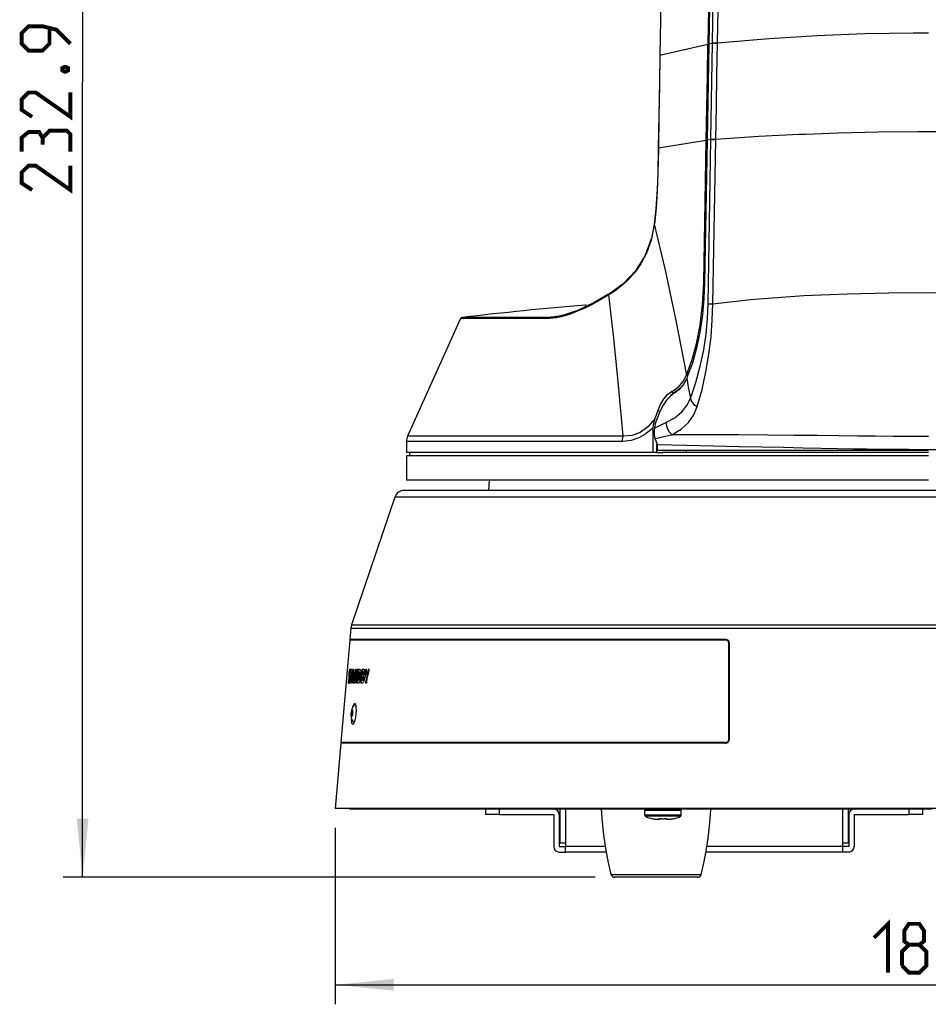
# Model space of a CAD drawing. Extents: x 0 to 420, y 0 to 297.
# Tile 30 of 42: x 167 to 214, y 124 to 175. Entities that reach past the tile are written whole.
import ezdxf

# ---------------------------------------------------------------- set-up
doc = ezdxf.new("R2010")
doc.units = 0
doc.header["$LTSCALE"] = 23.1
doc.layers.get('0').update_dxf_attribs({"linetype": 'CONTINUOUS'})
doc.layers.add('02___PRT_ALL_AXES', color=7, linetype='CONTINUOUS')
doc.dimstyles.get("Standard").update_dxf_attribs({"dimtxt": 2.5, "dimasz": 2.5, "dimexe": 1.25, "dimexo": 0.625, "dimtad": 1, "dimcen": 2.5, "dimazin": 3, "dimtfac": 1, "dimtmove": 0, "dimatfit": 3})

# ---------------------------------------------------------------- blocks, each defined once
blk = doc.blocks.new('_FILLED')
at = {"color": 0, "linetype": 'BYBLOCK'}
blk.add_solid([(0, 0), (-1, 0.1), (-1, -0.1)], dxfattribs=at)
blk = doc.blocks.new('*D2')
at = {"color": 2, "linetype": 'CONTINUOUS'}
for p, q in [((198.885, 212.474), (169.56, 212.474)), ((170.56, 212.474), (170.56, 171.709)), ((170.56, 130.944), (170.56, 171.709)), ((196.821, 130.944), (169.56, 130.944))]:
    blk.add_line(p, q, dxfattribs=at)
at = {"color": 2, "linetype": 'CONTINUOUS', "xscale": 3, "yscale": 3, "zscale": 3}
for p, rotation in [((170.56, 212.474), 90), ((170.56, 130.944), 270)]:
    blk.add_blockref('_FILLED', p, dxfattribs=dict(at, rotation=rotation))
blk = doc.blocks.new('*D5')
at = {"color": 2, "linetype": 'CONTINUOUS'}
for p, q in [((249.441, 143.872), (249.441, 124.435)), ((183.501, 133.479), (183.501, 124.435)), ((183.501, 125.435), (216.471, 125.435)), ((249.441, 125.435), (216.471, 125.435))]:
    blk.add_line(p, q, dxfattribs=at)
at = {"color": 2, "linetype": 'CONTINUOUS', "xscale": 3, "yscale": 3, "zscale": 3, "rotation": 180}
blk.add_blockref('_FILLED', (183.501, 125.435), dxfattribs=at)
at = {"color": 2, "linetype": 'CONTINUOUS', "xscale": 3, "yscale": 3, "zscale": 3}
blk.add_blockref('_FILLED', (249.441, 125.435), dxfattribs=at)

msp = doc.modelspace()

# ---------------------------------------------------------------- linework, layer by layer
at = {"color": 7, "linetype": 'CONTINUOUS'}
for p, q in [((213.654, 174.233), (213.899, 174.232)), ((202.603, 173.633), (200.146, 173.075)), ((202.649, 173.635), (202.561, 168.728)), ((202.602, 173.62), (202.649, 173.625)), ((202.603, 173.654), (202.603, 173.633)), ((202.806, 173.683), (202.649, 173.648)), ((202.755, 168.784), (202.838, 173.691)), ((202.838, 173.691), (202.806, 173.683)), ((202.838, 173.691), (202.839, 173.722)), ((203.097, 173.692), (203.097, 173.724)), ((200.146, 173.075), (200.141, 173.075)), ((202.515, 168.717), (200.064, 168.322)), ((202.385, 161.43), (202.515, 168.717)), ((202.561, 168.715), (202.432, 161.434)), ((202.514, 168.703), (202.561, 168.705)), ((202.515, 168.717), (202.515, 168.729)), ((202.719, 168.754), (202.561, 168.728)), ((202.561, 168.728), (202.561, 168.715)), ((202.611, 160.34), (202.755, 168.759)), ((202.755, 168.759), (202.719, 168.754)), ((202.755, 168.759), (202.755, 168.784)), ((203.006, 168.759), (203.007, 168.783)), ((200.059, 168.322), (200.037, 167.018)), ((200.064, 168.322), (200.041, 167.018)), ((200.064, 168.322), (200.059, 168.322)), ((200.037, 167.018), (200.037, 167.018)), ((200.041, 167.018), (200.037, 167.018)), ((199.853, 164.429), (199.703, 163.674)), ((199.853, 164.429), (199.851, 164.419)), ((199.853, 164.429), (199.853, 164.429)), ((199.856, 164.418), (199.853, 164.429)), ((199.857, 164.429), (199.856, 164.418)), ((199.54, 163.237), (199.377, 162.804)), ((202.385, 161.43), (202.432, 161.431)), ((197.545, 160.846), (197.516, 160.829)), ((197.533, 160.799), (197.534, 160.823)), ((197.562, 160.819), (197.533, 160.799)), ((197.563, 160.859), (197.545, 160.846)), ((197.545, 160.846), (197.545, 160.846)), ((197.582, 160.832), (197.562, 160.819)), ((202.853, 160.34), (204.783, 160.553)), ((189.931, 159.579), (187.211, 153.548)), ((190.032, 159.579), (189.931, 159.579)), ((194.489, 159.584), (194.341, 159.579)), ((194.726, 159.678), (194.41, 159.64)), ((194.556, 159.645), (194.41, 159.64)), ((194.656, 159.599), (194.489, 159.584)), ((194.725, 159.66), (194.556, 159.645)), ((194.846, 159.627), (194.656, 159.599)), ((194.728, 159.661), (194.725, 159.66)), ((194.985, 159.71), (194.726, 159.678)), ((195.044, 159.717), (194.985, 159.71)), ((201.343, 156.372), (201.441, 156.556)), ((201.517, 156.515), (201.426, 156.334)), ((201.441, 156.556), (201.504, 156.674)), ((201.563, 156.643), (201.517, 156.515)), ((201.517, 156.515), (201.552, 156.328)), ((200.809, 155.884), (200.947, 155.968)), ((201.333, 156.36), (201.343, 156.372)), ((201.408, 156.298), (201.339, 156.19)), ((201.415, 156.312), (201.408, 156.298)), ((201.426, 156.334), (201.415, 156.312)), ((200.801, 155.702), (200.664, 155.597)), ((200.791, 155.714), (200.685, 155.632)), ((200.712, 155.823), (200.727, 155.835)), ((200.727, 155.835), (200.809, 155.884)), ((200.793, 155.791), (200.727, 155.835)), ((200.836, 155.749), (200.791, 155.714)), ((200.846, 155.756), (200.793, 155.791)), ((200.846, 155.737), (200.801, 155.702)), ((200.873, 155.777), (200.836, 155.749)), ((200.846, 155.737), (200.873, 155.777)), ((200.883, 155.764), (200.846, 155.737)), ((199.889, 154.445), (199.867, 154.38)), ((199.889, 154.444), (199.871, 154.424)), ((199.889, 154.445), (199.965, 154.651)), ((199.965, 154.651), (200.037, 154.858)), ((200.032, 154.549), (199.987, 154.424)), ((200.142, 154.822), (200.032, 154.549)), ((200.096, 154.816), (200.037, 154.858)), ((200.128, 154.793), (200.096, 154.816)), ((200.155, 154.853), (200.142, 154.822)), ((199.808, 154.353), (199.767, 154.306)), ((199.778, 153.985), (199.776, 153.974)), ((199.776, 153.974), (199.776, 153.434)), ((199.791, 154.12), (199.778, 153.985)), ((199.871, 154.424), (199.808, 154.353)), ((199.867, 154.38), (199.833, 154.283)), ((199.861, 153.977), (199.844, 153.81)), ((199.881, 154.081), (199.861, 153.977)), ((199.861, 153.977), (199.994, 154.039)), ((199.905, 154.184), (199.881, 154.081)), ((199.922, 154.243), (199.905, 154.184)), ((199.914, 154.217), (199.905, 154.184)), ((199.942, 154.299), (199.922, 154.243)), ((199.981, 154.408), (199.942, 154.299)), ((199.987, 154.424), (199.981, 154.408)), ((199.994, 154.039), (200.075, 154.076)), ((199.776, 153.434), (199.776, 152.724)), ((199.886, 153.434), (199.986, 153.456)), ((187.155, 153.289), (187.155, 152.724)), ((199.899, 153.396), (199.914, 153.356)), ((199.914, 153.356), (199.933, 153.311)), ((199.933, 153.311), (199.971, 153.211)), ((199.971, 153.211), (199.985, 153.105)), ((199.985, 153.105), (199.985, 152.829)), ((200.006, 153.105), (199.985, 153.105)), ((199.986, 153.225), (199.992, 153.21)), ((199.986, 152.829), (199.986, 153.105)), ((199.992, 153.21), (200.006, 153.105)), ((200.006, 153.105), (200.006, 152.829)), ((187.155, 152.549), (187.155, 151.303)), ((187.33, 152.724), (187.156, 152.724)), ((187.33, 152.549), (187.156, 152.549)), ((187.33, 152.549), (187.33, 152.724)), ((199.776, 152.724), (187.33, 152.724)), ((213.899, 152.549), (187.33, 152.549)), ((199.986, 152.724), (199.776, 152.724)), ((200.006, 152.829), (199.985, 152.829)), ((199.986, 152.724), (199.986, 152.829)), ((199.986, 152.724), (200.006, 152.724)), ((200.284, 152.829), (200.006, 152.829)), ((200.006, 152.724), (200.284, 152.724)), ((213.899, 152.829), (200.284, 152.829)), ((201.483, 152.724), (200.284, 152.724)), ((201.483, 152.829), (201.483, 152.724)), ((213.899, 152.724), (201.483, 152.724)), ((188.031, 151.303), (187.156, 151.303)), ((213.619, 151.303), (188.031, 151.303)), ((191.376, 150.778), (191.404, 151.303)), ((213.654, 151.303), (213.619, 151.303)), ((213.899, 151.303), (213.654, 151.303)), ((186.557, 150.422), (184.344, 143.884)), ((191.376, 150.778), (187.054, 150.778)), ((191.906, 150.778), (191.376, 150.778)), ((191.906, 150.778), (191.376, 150.778)), ((192.016, 150.778), (191.906, 150.778)), ((192.081, 150.778), (191.906, 150.778)), ((192.081, 150.778), (192.016, 150.778)), ((194.757, 150.778), (192.081, 150.778)), ((192.143, 150.778), (192.081, 150.778)), ((194.886, 150.778), (194.757, 150.778)), ((194.886, 150.778), (194.757, 150.778)), ((196.636, 150.778), (194.886, 150.778)), ((196.636, 150.778), (194.886, 150.778)), ((199.211, 150.778), (196.636, 150.778)), ((199.354, 150.778), (199.211, 150.778)), ((199.436, 150.778), (199.354, 150.778)), ((199.436, 150.778), (199.354, 150.778)), ((199.625, 150.778), (199.436, 150.778)), ((199.625, 150.778), (199.436, 150.778)), ((201.548, 150.778), (199.625, 150.778)), ((200.651, 150.422), (200.092, 150.422)), ((200.691, 150.422), (200.651, 150.422)), ((201.211, 150.422), (200.691, 150.422)), ((201.81, 150.778), (201.548, 150.778)), ((201.81, 150.778), (201.548, 150.778)), ((203.243, 150.778), (201.81, 150.778)), ((203.243, 150.778), (201.81, 150.778)), ((203.889, 150.778), (203.243, 150.778)), ((204.442, 150.778), (203.889, 150.778)), ((204.442, 150.778), (203.889, 150.778)), ((204.583, 150.778), (204.442, 150.778)), ((204.929, 150.778), (204.442, 150.778)), ((204.929, 150.778), (204.583, 150.778)), ((205.131, 150.778), (204.929, 150.778)), ((205.131, 150.778), (204.929, 150.778)), ((205.639, 150.422), (205.079, 150.422)), ((206.803, 150.778), (205.131, 150.778)), ((206.803, 150.778), (205.131, 150.778)), ((206.199, 150.422), (205.639, 150.422)), ((207.389, 150.778), (206.803, 150.778)), ((207.276, 150.778), (206.803, 150.778)), ((207.389, 150.778), (207.276, 150.778)), ((207.457, 150.778), (207.389, 150.778)), ((207.457, 150.778), (207.389, 150.778)), ((207.97, 150.778), (207.457, 150.778)), ((207.97, 150.778), (207.457, 150.778)), ((208.204, 150.778), (207.97, 150.778)), ((208.204, 150.778), (207.97, 150.778)), ((218.396, 150.778), (208.204, 150.778)), ((184.344, 143.884), (184.31, 143.721)), ((184.31, 143.721), (184.259, 143.14)), ((184.256, 143.105), (183.797, 137.855)), ((184.331, 143.105), (184.256, 143.105)), ((184.786, 143.14), (184.259, 143.14)), ((184.786, 143.105), (184.331, 143.105)), ((184.786, 143.14), (184.783, 143.105)), ((203.5, 143.14), (184.786, 143.14)), ((188.527, 143.105), (184.786, 143.105)), ((188.977, 143.105), (188.527, 143.105)), ((193.624, 143.105), (188.977, 143.105)), ((193.94, 143.105), (193.624, 143.105)), ((203.5, 143.105), (193.94, 143.105)), ((203.675, 138.03), (203.675, 142.93)), ((203.71, 138.03), (203.71, 142.93)), ((184.328, 141.456), (184.279, 140.901)), ((184.311, 141.601), (184.298, 141.456)), ((184.35, 141.456), (184.301, 140.901)), ((184.397, 141.601), (184.384, 141.456)), ((184.549, 141.601), (184.487, 140.901)), ((184.555, 141.337), (184.516, 140.901)), ((184.63, 141.601), (184.593, 141.19)), ((184.661, 141.601), (184.599, 140.901)), ((184.704, 141.601), (184.641, 140.901)), ((184.726, 141.456), (184.689, 141.048)), ((184.881, 141.601), (184.818, 140.901)), ((184.909, 141.475), (184.896, 141.329)), ((184.885, 141.201), (184.869, 141.029)), ((185.086, 141.168), (185.062, 140.901)), ((185.132, 141.167), (185.108, 140.901)), ((184.543, 139.802), (184.514, 139.787)), ((184.321, 139.357), (184.319, 139.336)), ((184.323, 139.373), (184.321, 139.357)), ((183.794, 137.82), (183.501, 134.479)), ((183.797, 137.82), (183.794, 137.82)), ((183.874, 137.855), (183.797, 137.855)), ((184.321, 137.82), (183.797, 137.82)), ((184.321, 137.855), (183.874, 137.855)), ((184.49, 137.855), (184.321, 137.855)), ((184.324, 137.855), (184.321, 137.82)), ((203.5, 137.82), (184.321, 137.82)), ((187.968, 137.855), (184.49, 137.855)), ((188.413, 137.855), (187.968, 137.855)), ((193.227, 137.855), (188.413, 137.855)), ((193.543, 137.855), (193.227, 137.855)), ((203.5, 137.855), (193.543, 137.855)), ((184.066, 134.479), (183.501, 134.479)), ((184.236, 134.479), (184.066, 134.479)), ((184.236, 134.479), (184.236, 134.444)), ((191.726, 134.479), (184.236, 134.479)), ((191.201, 134.444), (184.236, 134.444)), ((191.201, 134.444), (191.201, 134.164)), ((191.726, 134.444), (191.201, 134.444)), ((192.426, 134.479), (191.726, 134.479)), ((191.901, 134.444), (191.726, 134.444)), ((191.901, 134.444), (191.901, 134.164)), ((192.391, 134.444), (191.901, 134.444)), ((192.426, 134.444), (192.391, 134.444)), ((192.434, 134.479), (192.426, 134.479)), ((192.951, 134.444), (192.426, 134.444)), ((192.951, 134.479), (192.434, 134.479)), ((193.285, 134.479), (192.951, 134.479)), ((193.361, 134.444), (192.951, 134.444)), ((193.361, 134.479), (193.285, 134.479)), ((193.476, 134.479), (193.361, 134.479)), ((193.476, 134.444), (193.361, 134.444)), ((193.856, 134.479), (193.476, 134.479)), ((193.511, 134.444), (193.476, 134.444)), ((193.822, 134.444), (193.511, 134.444)), ((193.856, 134.444), (193.822, 134.444)), ((194.496, 134.479), (193.856, 134.479)), ((194.496, 134.444), (193.856, 134.444)), ((194.991, 134.479), (194.496, 134.479)), ((194.701, 134.444), (194.496, 134.444)), ((194.991, 134.444), (194.701, 134.444)), ((199.777, 134.479), (194.991, 134.479)), ((195.016, 134.444), (194.991, 134.444)), ((195.016, 134.444), (195.016, 132.694)), ((195.296, 134.444), (195.016, 134.444)), ((195.296, 134.444), (195.296, 132.694)), ((197.151, 134.444), (195.296, 134.444)), ((198.376, 134.444), (197.151, 134.444)), ((199.374, 134.444), (198.376, 134.444)), ((199.444, 134.444), (199.374, 134.444)), ((199.777, 134.444), (199.444, 134.444)), ((200.132, 134.479), (199.777, 134.479)), ((199.951, 134.444), (199.777, 134.444)), ((200.301, 134.444), (199.951, 134.444)), ((200.301, 134.479), (200.132, 134.479)), ((200.826, 134.479), (200.301, 134.479)), ((200.527, 134.444), (200.301, 134.444)), ((200.826, 134.444), (200.527, 134.444)), ((209.401, 134.479), (200.826, 134.479)), ((201.159, 134.444), (200.826, 134.444)), ((201.229, 134.444), (201.159, 134.444)), ((201.526, 134.444), (201.229, 134.444)), ((202.751, 134.444), (201.526, 134.444)), ((209.401, 134.444), (202.751, 134.444)), ((210.101, 134.479), (209.401, 134.479)), ((209.506, 134.444), (209.401, 134.444)), ((209.506, 134.444), (209.506, 132.694)), ((209.786, 134.444), (209.506, 134.444)), ((209.786, 134.444), (209.786, 132.694)), ((209.786, 134.444), (209.786, 132.694)), ((210.101, 134.444), (209.786, 134.444)), ((211.326, 134.479), (210.101, 134.479)), ((211.291, 134.444), (210.101, 134.444)), ((211.326, 134.444), (211.291, 134.444)), ((211.851, 134.479), (211.326, 134.479)), ((211.851, 134.444), (211.326, 134.444)), ((212.166, 134.479), (211.851, 134.479)), ((212.304, 134.444), (211.851, 134.444)), ((212.376, 134.479), (212.166, 134.479)), ((212.376, 134.444), (212.304, 134.444)), ((219.096, 134.479), (212.376, 134.479)), ((212.411, 134.444), (212.376, 134.444)), ((212.901, 134.444), (212.411, 134.444)), ((212.901, 134.444), (212.901, 134.164)), ((213.601, 134.444), (212.901, 134.444)), ((213.601, 134.444), (213.601, 134.164)), ((214.091, 134.444), (213.601, 134.444)), ((191.901, 134.164), (191.201, 134.164)), ((191.901, 134.164), (194.701, 134.164)), ((194.701, 134.164), (194.701, 132.519)), ((194.981, 134.164), (194.981, 132.519)), ((199.759, 133.95), (199.759, 133.954)), ((199.8, 133.945), (199.841, 133.938)), ((199.853, 133.936), (199.882, 133.932)), ((199.899, 133.93), (199.924, 133.927)), ((199.946, 133.925), (199.966, 133.923)), ((199.992, 133.922), (200.009, 133.921)), ((200.041, 133.92), (200.052, 133.919)), ((200.095, 133.919), (200.052, 133.919)), ((200.161, 133.919), (200.095, 133.919)), ((200.161, 133.919), (200.161, 133.954)), ((200.441, 133.954), (200.441, 133.919)), ((200.508, 133.919), (200.441, 133.919)), ((200.508, 133.919), (200.551, 133.919)), ((200.562, 133.92), (200.594, 133.921)), ((200.611, 133.922), (200.637, 133.923)), ((200.657, 133.925), (200.679, 133.927)), ((200.703, 133.93), (200.721, 133.932)), ((200.75, 133.936), (200.762, 133.938)), ((200.803, 133.945), (200.844, 133.954)), ((200.844, 133.954), (200.844, 133.95)), ((209.821, 134.164), (209.821, 132.519)), ((210.101, 134.164), (210.101, 132.519)), ((210.101, 134.164), (212.901, 134.164)), ((213.601, 134.164), (212.901, 134.164)), ((194.981, 132.519), (195.296, 132.519)), ((194.981, 132.239), (195.296, 132.239)), ((195.296, 132.694), (195.016, 132.694)), ((195.296, 132.694), (195.296, 132.519)), ((195.296, 132.239), (195.296, 132.519)), ((197.356, 132.519), (195.296, 132.519)), ((197.403, 132.239), (195.296, 132.239)), ((197.403, 132.239), (195.296, 132.239)), ((209.506, 132.239), (202.499, 132.239)), ((209.506, 132.239), (202.499, 132.239)), ((209.506, 132.519), (202.546, 132.519)), ((209.506, 132.694), (209.506, 132.519)), ((209.786, 132.694), (209.506, 132.694)), ((209.506, 132.519), (209.506, 132.239)), ((209.821, 132.519), (209.506, 132.519)), ((209.821, 132.239), (209.506, 132.239)), ((197.827, 130.944), (197.821, 130.944)), ((197.842, 130.944), (197.827, 130.944)), ((197.846, 130.944), (197.827, 130.944)), ((199.951, 130.944), (197.846, 130.944)), ((202.082, 130.944), (199.951, 130.944))]:
    msp.add_line(p, q, dxfattribs=at)
for points in [[(202.919, 193.998), (202.837, 187.859), (202.731, 181.045), (202.603, 173.654)], [(202.977, 193.997), (202.887, 187.835), (202.778, 181.074), (202.649, 173.648)], [(202.839, 173.722), (202.964, 181.227), (203.071, 187.949), (203.156, 193.994)], [(203.097, 173.724), (203.239, 181.249), (203.374, 187.994), (203.509, 194.064)], [(200.492, 192.988), (200.393, 187.46), (200.27, 180.488), (200.141, 173.075)], [(200.499, 192.988), (200.395, 187.228), (200.274, 180.409), (200.146, 173.075)], [(203.097, 173.724), (205.748, 173.944), (208.195, 174.093), (210.645, 174.19), (213.119, 174.235), (213.654, 174.233)], [(202.515, 168.729), (202.545, 170.398), (202.574, 172.036), (202.603, 173.633)], [(202.649, 173.648), (202.649, 173.641), (202.649, 173.635)], [(202.838, 173.691), (202.897, 173.692), (202.984, 173.692), (203.097, 173.692)], [(202.839, 173.722), (202.897, 173.724), (202.985, 173.724), (203.097, 173.724)], [(203.007, 168.783), (203.037, 170.446), (203.067, 172.083), (203.097, 173.692)], [(200.141, 173.075), (200.118, 171.736), (200.088, 170.004), (200.059, 168.322)], [(200.146, 173.075), (200.12, 171.557), (200.092, 169.973), (200.064, 168.322)], [(207.595, 169.041), (209.285, 169.104), (211.322, 169.152), (213.371, 169.174), (215.389, 169.168), (217.355, 169.137), (219.264, 169.083), (220.055, 169.05)], [(202.755, 168.784), (202.812, 168.784), (202.897, 168.784), (203.007, 168.783)], [(202.755, 168.759), (202.811, 168.76), (202.897, 168.76), (203.006, 168.759)], [(202.853, 160.34), (202.904, 163.142), (202.955, 165.948), (203.006, 168.759)], [(203.007, 168.783), (205.218, 168.926), (207.285, 169.03), (207.595, 169.041)], [(200.037, 167.018), (200.01, 166.219), (199.938, 165.206), (199.853, 164.429)], [(200.041, 167.018), (200.01, 166.131), (199.948, 165.26), (199.857, 164.429)], [(199.851, 164.419), (199.706, 163.681), (199.381, 162.811), (198.895, 162.032), (198.234, 161.344), (197.563, 160.859)], [(199.856, 164.418), (199.694, 163.604), (199.453, 162.934), (199.163, 162.383), (198.843, 161.933), (198.511, 161.563), (198.177, 161.259), (197.85, 161.008), (197.582, 160.832)], [(199.856, 164.418), (200.41, 162.067), (200.958, 159.484), (201.504, 156.674)], [(199.703, 163.674), (199.702, 163.665), (199.54, 163.237)], [(201.504, 156.674), (201.777, 157.43), (202.011, 158.288), (202.197, 159.245), (202.326, 160.302), (202.385, 161.43)], [(202.432, 161.434), (202.396, 160.595), (202.32, 159.778), (202.201, 158.958), (202.031, 158.128), (201.804, 157.304), (201.563, 156.643)], [(197.516, 160.829), (196.772, 160.402), (195.911, 159.995), (195.156, 159.742), (194.728, 159.661)], [(197.523, 160.817), (197.105, 160.572), (196.685, 160.346), (196.307, 160.162), (195.966, 160.013), (195.653, 159.893), (195.371, 159.8), (195.123, 159.734), (194.908, 159.688), (194.728, 159.661)], [(197.533, 160.799), (197.062, 160.522), (196.639, 160.293), (196.259, 160.107), (195.914, 159.956), (195.599, 159.834), (195.314, 159.741), (195.064, 159.673), (194.846, 159.627)], [(198.261, 153.548), (198.014, 156.162), (197.773, 158.58), (197.533, 160.799)], [(197.534, 160.823), (197.534, 160.831), (197.545, 160.846)], [(204.783, 160.553), (205.227, 160.602), (207.526, 160.762), (209.733, 160.853), (211.866, 160.899), (213.951, 160.914), (216.037, 160.899), (218.17, 160.853), (220.377, 160.762), (222.676, 160.602), (223.119, 160.553)], [(201.705, 155.49), (201.987, 156.309), (202.213, 157.141), (202.385, 157.973), (202.505, 158.788), (202.579, 159.58), (202.611, 160.34)], [(202.052, 155.073), (202.303, 155.955), (202.504, 156.856), (202.656, 157.76), (202.763, 158.647), (202.827, 159.51), (202.853, 160.34)], [(202.611, 160.34), (202.666, 160.341), (202.748, 160.341), (202.853, 160.34)], [(194.41, 159.64), (193.374, 159.64), (192.469, 159.64), (191.693, 159.64), (191.028, 159.64), (190.48, 159.64), (190.115, 159.64), (190.014, 159.64)], [(194.341, 159.579), (193.302, 159.579), (192.394, 159.579), (191.616, 159.579), (190.948, 159.579), (190.398, 159.579), (190.032, 159.579)], [(194.341, 159.579), (194.358, 159.609), (194.381, 159.63), (194.41, 159.64)], [(201.362, 156.228), (201.138, 155.974), (200.873, 155.777)], [(201.339, 156.19), (201.113, 155.934), (200.883, 155.764)], [(200.947, 155.968), (201.154, 156.142), (201.333, 156.36)], [(201.552, 156.328), (201.579, 156.178), (201.642, 155.836), (201.705, 155.49)], [(200.037, 154.858), (200.174, 155.185), (200.342, 155.466), (200.531, 155.689), (200.712, 155.823)], [(200.664, 155.597), (200.482, 155.395), (200.308, 155.142), (200.155, 154.853)], [(200.454, 154.254), (200.902, 154.501), (201.258, 154.795), (201.523, 155.127), (201.705, 155.49)], [(201.705, 155.49), (201.768, 155.331), (201.888, 155.187), (202.052, 155.073)], [(200.757, 153.626), (201.232, 153.919), (201.603, 154.264), (201.873, 154.652), (202.052, 155.073)], [(199.776, 153.974), (199.424, 153.673), (199.056, 153.463), (198.661, 153.334), (198.228, 153.289)], [(199.767, 154.306), (199.523, 154.029), (199.138, 153.752), (198.725, 153.592), (198.261, 153.548)], [(199.833, 154.283), (199.831, 154.277), (199.791, 154.12)], [(200.075, 154.076), (200.275, 154.171), (200.454, 154.254)], [(200.454, 154.254), (200.489, 154.02), (200.596, 153.799), (200.757, 153.626)], [(194.367, 153.548), (193.13, 153.548), (191.397, 153.548), (189.776, 153.548), (188.448, 153.548), (187.592, 153.548), (187.225, 153.548), (187.211, 153.548)], [(198.261, 153.548), (196.622, 153.548), (194.893, 153.548), (194.367, 153.548)], [(198.228, 153.289), (198.231, 153.377), (198.242, 153.464), (198.26, 153.548)], [(199.844, 153.81), (199.849, 153.621), (199.886, 153.434)], [(199.886, 153.434), (199.892, 153.415), (199.899, 153.396)], [(199.986, 153.456), (200.119, 153.485), (200.346, 153.536), (200.56, 153.583), (200.757, 153.626)], [(213.899, 153.539), (213.031, 153.541), (212.093, 153.545), (211.185, 153.552), (210.288, 153.56), (209.305, 153.57), (208.216, 153.582), (207.013, 153.594), (205.672, 153.607), (204.186, 153.617), (202.553, 153.624), (200.757, 153.626)], [(198.228, 153.289), (196.586, 153.289), (194.854, 153.289), (193.087, 153.289), (191.35, 153.289), (189.725, 153.289), (188.394, 153.289), (187.537, 153.289), (187.17, 153.289), (187.155, 153.289)], [(199.899, 153.396), (199.955, 153.308), (199.986, 153.225)], [(214.311, 152.862), (213.598, 152.862), (212.88, 152.864), (212.152, 152.869), (211.437, 152.877), (210.757, 152.886), (210.035, 152.897), (209.25, 152.911), (208.398, 152.927), (207.475, 152.946), (206.47, 152.967), (205.372, 152.991), (204.18, 153.017), (202.893, 153.045), (201.503, 153.075), (200.006, 153.105)], [(200.092, 150.422), (198.938, 150.422), (197.269, 150.422), (195.693, 150.422), (194.219, 150.422), (192.856, 150.422), (191.611, 150.422), (190.489, 150.422), (189.498, 150.422), (188.647, 150.422), (187.938, 150.422), (187.359, 150.422), (186.922, 150.422), (186.649, 150.422), (186.557, 150.422)], [(191.376, 150.778), (190.172, 150.778), (188.661, 150.778), (187.636, 150.778), (187.119, 150.778), (187.054, 150.778)], [(194.757, 150.778), (194.533, 150.778), (192.143, 150.778)], [(199.354, 150.778), (197.298, 150.778), (196.636, 150.778)], [(201.548, 150.778), (200.384, 150.778), (199.625, 150.778)], [(205.079, 150.422), (204.409, 150.422), (202.518, 150.422), (201.211, 150.422)], [(203.889, 150.778), (203.731, 150.778), (203.243, 150.778)], [(218.479, 150.422), (216.479, 150.422), (214.46, 150.422), (212.401, 150.422), (210.357, 150.422), (208.342, 150.422), (206.355, 150.422), (206.199, 150.422)], [(218.396, 150.778), (214.679, 150.778), (210.949, 150.778), (208.204, 150.778)], [(184.344, 143.884), (184.468, 143.884), (185.098, 143.884), (186.249, 143.884), (187.905, 143.884), (190.029, 143.884), (192.59, 143.884), (195.533, 143.884), (198.818, 143.884), (202.294, 143.884), (205.549, 143.884), (208.539, 143.884), (211.241, 143.884), (213.657, 143.884), (215.84, 143.884), (217.845, 143.884), (219.669, 143.884), (221.291, 143.884), (222.688, 143.884), (223.836, 143.884)], [(184.31, 143.721), (184.433, 143.721), (185.065, 143.721), (186.217, 143.721), (187.875, 143.721), (190.001, 143.721), (192.566, 143.721), (195.511, 143.721), (198.8, 143.721), (202.281, 143.721), (205.539, 143.721), (208.532, 143.721), (211.238, 143.721), (213.657, 143.721), (215.842, 143.721), (217.849, 143.721), (219.675, 143.721), (221.299, 143.721), (222.698, 143.721), (223.848, 143.721)], [(184.212, 141.238), (184.212, 141.281), (184.213, 141.333), (184.218, 141.392)], [(184.218, 141.392), (184.222, 141.436), (184.227, 141.476), (184.231, 141.512)], [(184.231, 141.512), (184.237, 141.543), (184.242, 141.57), (184.247, 141.59)], [(184.235, 141.419), (184.234, 141.399), (184.234, 141.382), (184.234, 141.369)], [(184.234, 141.369), (184.236, 141.356), (184.24, 141.346), (184.243, 141.339)], [(184.256, 141.493), (184.251, 141.49), (184.245, 141.48), (184.24, 141.456), (184.235, 141.419)], [(184.243, 141.339), (184.25, 141.323), (184.256, 141.301), (184.26, 141.27)], [(184.247, 141.59), (184.254, 141.606), (184.26, 141.615), (184.266, 141.617)], [(184.266, 141.386), (184.266, 141.445), (184.263, 141.481), (184.256, 141.493)], [(184.266, 141.617), (184.274, 141.612), (184.28, 141.594), (184.284, 141.563)], [(184.286, 141.476), (184.279, 141.446), (184.273, 141.416), (184.266, 141.386)], [(184.284, 141.563), (184.286, 141.537), (184.286, 141.508), (184.286, 141.476)], [(184.328, 141.456), (184.318, 141.456), (184.308, 141.456), (184.298, 141.456)], [(184.397, 141.601), (184.367, 141.601), (184.338, 141.601), (184.311, 141.601)], [(184.447, 141.601), (184.415, 141.368), (184.382, 141.135), (184.349, 140.901)], [(184.384, 141.456), (184.373, 141.456), (184.361, 141.456), (184.35, 141.456)], [(184.451, 141.453), (184.438, 141.359), (184.424, 141.265), (184.411, 141.171)], [(184.441, 141.171), (184.444, 141.265), (184.448, 141.359), (184.451, 141.453)], [(184.481, 141.601), (184.47, 141.601), (184.458, 141.601), (184.447, 141.601)], [(184.46, 140.901), (184.467, 141.135), (184.474, 141.368), (184.481, 141.601)], [(184.585, 141.601), (184.573, 141.601), (184.561, 141.601), (184.549, 141.601)], [(184.563, 140.901), (184.56, 141.046), (184.557, 141.192), (184.555, 141.337)], [(184.593, 141.19), (184.59, 141.327), (184.587, 141.464), (184.585, 141.601)], [(184.661, 141.601), (184.651, 141.601), (184.64, 141.601), (184.63, 141.601)], [(184.777, 141.601), (184.752, 141.601), (184.728, 141.601), (184.704, 141.601)], [(184.757, 141.456), (184.746, 141.456), (184.736, 141.456), (184.726, 141.456)], [(184.777, 141.402), (184.773, 141.432), (184.766, 141.45), (184.757, 141.456)], [(184.772, 141.249), (184.776, 141.306), (184.778, 141.359), (184.777, 141.402)], [(184.777, 141.601), (184.795, 141.59), (184.808, 141.558), (184.816, 141.504)], [(184.816, 141.504), (184.82, 141.432), (184.818, 141.344), (184.812, 141.245)], [(184.965, 141.601), (184.937, 141.601), (184.908, 141.601), (184.881, 141.601)], [(184.934, 141.329), (184.921, 141.329), (184.909, 141.329), (184.896, 141.329)], [(184.948, 141.475), (184.935, 141.475), (184.922, 141.475), (184.909, 141.475)], [(184.934, 141.329), (184.946, 141.334), (184.958, 141.357), (184.967, 141.406)], [(184.967, 141.406), (184.967, 141.45), (184.959, 141.47), (184.948, 141.475)], [(184.984, 141.318), (184.974, 141.299), (184.964, 141.285), (184.953, 141.272)], [(184.965, 141.601), (184.983, 141.596), (184.998, 141.577), (185.008, 141.544)], [(185.01, 141.433), (185.004, 141.388), (184.995, 141.349), (184.984, 141.318)], [(185.008, 141.544), (185.011, 141.511), (185.012, 141.474), (185.01, 141.433)], [(185.086, 141.168), (185.076, 141.312), (185.067, 141.457), (185.057, 141.601)], [(185.105, 141.601), (185.089, 141.601), (185.073, 141.601), (185.057, 141.601)], [(185.122, 141.313), (185.116, 141.409), (185.11, 141.505), (185.105, 141.601)], [(185.194, 141.601), (185.17, 141.505), (185.146, 141.409), (185.122, 141.313)], [(185.244, 141.601), (185.206, 141.457), (185.169, 141.312), (185.132, 141.167)], [(185.244, 141.601), (185.227, 141.601), (185.211, 141.601), (185.194, 141.601)], [(184.184, 140.923), (184.182, 140.952), (184.183, 140.992), (184.184, 141.039)], [(184.203, 141.14), (184.196, 141.106), (184.19, 141.073), (184.184, 141.039)], [(184.201, 140.879), (184.194, 140.883), (184.188, 140.897), (184.184, 140.923)], [(184.203, 141.14), (184.201, 141.107), (184.201, 141.077), (184.201, 141.053)], [(184.201, 141.053), (184.203, 141.026), (184.207, 141.01), (184.212, 141.005)], [(184.236, 140.961), (184.224, 140.913), (184.213, 140.887), (184.201, 140.879)], [(184.226, 141.175), (184.22, 141.188), (184.215, 141.208), (184.212, 141.238)], [(184.212, 141.005), (184.218, 141.008), (184.224, 141.019), (184.23, 141.045), (184.235, 141.085)], [(184.236, 141.142), (184.234, 141.158), (184.23, 141.168), (184.226, 141.175)], [(184.235, 141.085), (184.237, 141.108), (184.237, 141.127), (184.236, 141.142)], [(184.255, 141.112), (184.25, 141.054), (184.243, 141.004), (184.236, 140.961)], [(184.26, 141.27), (184.262, 141.228), (184.26, 141.175), (184.255, 141.112)], [(184.301, 140.901), (184.294, 140.901), (184.286, 140.901), (184.279, 140.901)], [(184.374, 140.901), (184.365, 140.901), (184.357, 140.901), (184.349, 140.901)], [(184.392, 141.036), (184.386, 140.991), (184.38, 140.946), (184.374, 140.901)], [(184.437, 141.036), (184.422, 141.036), (184.407, 141.036), (184.392, 141.036)], [(184.441, 141.171), (184.431, 141.171), (184.421, 141.171), (184.411, 141.171)], [(184.432, 140.901), (184.434, 140.946), (184.435, 140.991), (184.437, 141.036)], [(184.46, 140.901), (184.45, 140.901), (184.441, 140.901), (184.432, 140.901)], [(184.516, 140.901), (184.506, 140.901), (184.497, 140.901), (184.487, 140.901)], [(184.599, 140.901), (184.587, 140.901), (184.575, 140.901), (184.563, 140.901)], [(184.715, 140.901), (184.69, 140.901), (184.665, 140.901), (184.641, 140.901)], [(184.717, 141.048), (184.707, 141.048), (184.698, 141.048), (184.689, 141.048)], [(184.771, 140.994), (184.753, 140.943), (184.734, 140.912), (184.715, 140.901)], [(184.717, 141.048), (184.734, 141.06), (184.751, 141.104), (184.764, 141.173), (184.772, 141.249)], [(184.812, 141.245), (184.801, 141.147), (184.787, 141.063), (184.771, 140.994)], [(184.909, 140.901), (184.878, 140.901), (184.848, 140.901), (184.818, 140.901)], [(184.911, 141.029), (184.897, 141.029), (184.883, 141.029), (184.869, 141.029)], [(184.919, 141.201), (184.908, 141.201), (184.896, 141.201), (184.885, 141.201)], [(184.956, 140.953), (184.941, 140.924), (184.925, 140.907), (184.909, 140.901)], [(184.911, 141.029), (184.923, 141.035), (184.935, 141.062), (184.942, 141.112)], [(184.942, 141.112), (184.944, 141.156), (184.938, 141.186), (184.929, 141.198), (184.919, 141.201)], [(184.953, 141.272), (184.962, 141.263), (184.969, 141.252), (184.976, 141.237)], [(184.985, 141.089), (184.979, 141.037), (184.969, 140.992), (184.956, 140.953)], [(184.976, 141.237), (184.985, 141.197), (184.988, 141.147), (184.985, 141.089)], [(185.108, 140.901), (185.092, 140.901), (185.077, 140.901), (185.062, 140.901)], [(184.319, 139.336), (184.316, 139.265), (184.317, 139.203), (184.322, 139.147), (184.333, 139.09), (184.353, 139.028), (184.387, 138.964), (184.439, 138.902), (184.471, 138.877)], [(184.514, 139.787), (184.456, 139.737), (184.412, 139.681), (184.382, 139.625), (184.361, 139.569), (184.345, 139.511), (184.332, 139.446), (184.323, 139.373)], [(184.395, 139.357), (184.39, 139.318), (184.384, 139.281), (184.377, 139.248), (184.369, 139.22), (184.361, 139.199), (184.353, 139.186), (184.345, 139.182), (184.337, 139.186), (184.332, 139.199), (184.327, 139.22), (184.324, 139.248), (184.323, 139.281), (184.324, 139.318), (184.327, 139.357)], [(184.327, 139.357), (184.331, 139.396), (184.337, 139.433), (184.344, 139.466), (184.352, 139.494), (184.36, 139.514), (184.368, 139.527), (184.376, 139.532), (184.383, 139.527), (184.389, 139.514), (184.394, 139.493), (184.397, 139.466), (184.398, 139.433), (184.397, 139.396), (184.395, 139.357)], [(197.651, 131.076), (197.642, 131.112), (197.633, 131.149), (197.624, 131.185), (197.615, 131.222), (197.606, 131.258), (197.598, 131.295), (197.589, 131.331), (197.58, 131.368), (197.572, 131.405), (197.563, 131.442), (197.555, 131.479), (197.547, 131.516), (197.539, 131.553), (197.531, 131.59), (197.523, 131.628), (197.515, 131.665), (197.507, 131.702), (197.499, 131.74), (197.491, 131.777), (197.484, 131.815), (197.476, 131.853), (197.468, 131.89), (197.461, 131.928), (197.454, 131.966), (197.446, 132.004), (197.439, 132.042), (197.432, 132.08), (197.425, 132.118), (197.418, 132.156), (197.411, 132.194), (197.405, 132.232), (197.398, 132.271), (197.391, 132.309), (197.385, 132.347), (197.378, 132.386), (197.372, 132.424), (197.365, 132.463), (197.359, 132.502), (197.353, 132.54), (197.347, 132.579), (197.341, 132.618), (197.335, 132.657), (197.329, 132.695), (197.323, 132.734), (197.318, 132.773), (197.312, 132.812), (197.306, 132.851), (197.301, 132.89), (197.296, 132.93), (197.29, 132.969), (197.285, 133.008), (197.28, 133.047), (197.275, 133.087), (197.27, 133.126), (197.265, 133.165), (197.26, 133.205), (197.256, 133.244), (197.251, 133.284), (197.246, 133.323), (197.242, 133.363), (197.237, 133.403), (197.233, 133.442), (197.229, 133.482), (197.225, 133.522), (197.221, 133.561), (197.217, 133.601), (197.213, 133.641), (197.209, 133.681), (197.205, 133.721), (197.201, 133.761), (197.198, 133.801), (197.194, 133.841), (197.191, 133.881), (197.188, 133.921), (197.184, 133.961), (197.181, 134.001), (197.178, 134.041), (197.175, 134.081), (197.172, 134.121), (197.169, 134.162), (197.166, 134.202), (197.164, 134.242), (197.161, 134.282), (197.158, 134.323), (197.156, 134.363), (197.154, 134.403), (197.151, 134.444)], [(201.229, 134.374), (201.225, 134.374), (201.215, 134.374), (201.2, 134.374), (201.179, 134.374), (201.153, 134.374), (201.122, 134.374), (201.086, 134.374), (201.045, 134.374), (201, 134.374), (200.95, 134.374), (200.897, 134.374), (200.84, 134.374), (200.78, 134.374), (200.717, 134.374), (200.652, 134.374), (200.584, 134.374), (200.515, 134.374), (200.445, 134.374), (200.373, 134.374), (200.301, 134.374), (200.23, 134.374), (200.158, 134.374), (200.088, 134.374), (200.018, 134.374), (199.951, 134.374), (199.885, 134.374), (199.823, 134.374), (199.762, 134.374), (199.706, 134.374), (199.652, 134.374), (199.603, 134.374), (199.558, 134.374), (199.517, 134.374), (199.481, 134.374), (199.45, 134.374), (199.424, 134.374), (199.403, 134.374), (199.388, 134.374), (199.378, 134.374), (199.374, 134.374)], [(202.252, 131.076), (202.261, 131.112), (202.27, 131.149), (202.279, 131.185), (202.288, 131.222), (202.297, 131.258), (202.305, 131.295), (202.314, 131.331), (202.322, 131.368), (202.331, 131.405), (202.339, 131.442), (202.348, 131.479), (202.356, 131.516), (202.364, 131.553), (202.372, 131.59), (202.38, 131.628), (202.388, 131.665), (202.396, 131.702), (202.404, 131.74), (202.412, 131.777), (202.419, 131.815), (202.427, 131.853), (202.434, 131.89), (202.442, 131.928), (202.449, 131.966), (202.456, 132.004), (202.464, 132.042), (202.471, 132.08), (202.478, 132.118), (202.485, 132.156), (202.491, 132.194), (202.498, 132.232), (202.505, 132.271), (202.512, 132.309), (202.518, 132.347), (202.525, 132.386), (202.531, 132.424), (202.537, 132.463), (202.544, 132.502), (202.55, 132.54), (202.556, 132.579), (202.562, 132.618), (202.568, 132.657), (202.574, 132.695), (202.579, 132.734), (202.585, 132.773), (202.591, 132.812), (202.596, 132.851), (202.602, 132.89), (202.607, 132.93), (202.612, 132.969), (202.618, 133.008), (202.623, 133.047), (202.628, 133.087), (202.633, 133.126), (202.638, 133.165), (202.643, 133.205), (202.647, 133.244), (202.652, 133.284), (202.656, 133.323), (202.661, 133.363), (202.665, 133.403), (202.67, 133.442), (202.674, 133.482), (202.678, 133.522), (202.682, 133.561), (202.686, 133.601), (202.69, 133.641), (202.694, 133.681), (202.698, 133.721), (202.701, 133.761), (202.705, 133.801), (202.709, 133.841), (202.712, 133.881), (202.715, 133.921), (202.719, 133.961), (202.722, 134.001), (202.725, 134.041), (202.728, 134.081), (202.731, 134.121), (202.734, 134.162), (202.736, 134.202), (202.739, 134.242), (202.742, 134.282), (202.744, 134.323), (202.747, 134.363), (202.749, 134.403), (202.751, 134.444)], [(201.229, 134.136), (201.226, 134.136), (201.217, 134.136), (201.198, 134.136), (201.166, 134.136), (201.117, 134.136), (201.05, 134.136), (200.963, 134.136), (200.862, 134.136), (200.75, 134.136), (200.629, 134.136), (200.5, 134.136), (200.368, 134.136), (200.234, 134.136), (200.102, 134.136), (199.974, 134.136), (199.852, 134.136), (199.741, 134.136), (199.643, 134.136), (199.568, 134.136), (199.51, 134.136), (199.467, 134.136), (199.435, 134.136), (199.412, 134.136), (199.396, 134.136), (199.385, 134.136), (199.378, 134.136), (199.375, 134.136), (199.374, 134.136)], [(201.191, 134.073), (201.188, 134.073), (201.179, 134.073), (201.161, 134.073), (201.13, 134.073), (201.084, 134.073), (201.019, 134.073), (200.936, 134.073), (200.839, 134.073), (200.731, 134.073), (200.615, 134.073), (200.492, 134.073), (200.365, 134.073), (200.237, 134.073), (200.11, 134.073), (199.987, 134.073), (199.871, 134.073), (199.764, 134.073), (199.67, 134.073), (199.598, 134.073), (199.543, 134.073), (199.501, 134.073), (199.471, 134.073), (199.449, 134.073), (199.433, 134.073), (199.422, 134.073), (199.416, 134.073), (199.413, 134.073), (199.412, 134.073)], [(199.759, 133.954), (199.8, 133.945), (199.8, 133.945)], [(199.841, 133.938), (199.841, 133.938), (199.853, 133.936)], [(199.882, 133.932), (199.882, 133.932), (199.899, 133.93)], [(199.924, 133.927), (199.924, 133.927), (199.946, 133.925)], [(199.966, 133.923), (199.966, 133.923), (199.992, 133.922)], [(200.009, 133.921), (200.009, 133.921), (200.041, 133.92)], [(200.052, 133.919), (200.052, 133.919), (200.095, 133.919)], [(200.161, 133.954), (200.196, 133.952), (200.231, 133.951), (200.266, 133.95), (200.301, 133.95), (200.336, 133.95), (200.371, 133.951), (200.406, 133.952), (200.441, 133.954)], [(200.551, 133.919), (200.551, 133.919), (200.508, 133.919)], [(200.551, 133.919), (200.551, 133.919), (200.562, 133.92)], [(200.594, 133.921), (200.594, 133.921), (200.611, 133.922)], [(200.637, 133.923), (200.637, 133.923), (200.657, 133.925)], [(200.679, 133.927), (200.679, 133.927), (200.703, 133.93)], [(200.721, 133.932), (200.721, 133.932), (200.75, 133.936)], [(200.762, 133.938), (200.762, 133.938), (200.803, 133.945), (200.803, 133.945)], [(199.951, 131.076), (199.749, 131.076), (199.558, 131.076), (199.377, 131.076), (199.204, 131.076), (199.038, 131.076), (198.878, 131.076), (198.723, 131.076), (198.576, 131.076), (198.437, 131.076), (198.308, 131.076), (198.188, 131.076), (198.079, 131.076), (197.981, 131.076), (197.895, 131.076), (197.821, 131.076), (197.76, 131.076), (197.713, 131.076), (197.678, 131.076), (197.658, 131.076), (197.651, 131.076)], [(199.951, 130.944), (199.634, 130.944), (199.323, 130.944), (199.027, 130.944), (198.751, 130.944), (198.502, 130.944), (198.285, 130.944), (198.106, 130.944), (197.968, 130.944), (197.874, 130.944), (197.842, 130.944)], [(202.252, 131.076), (202.245, 131.076), (202.224, 131.076), (202.19, 131.076), (202.142, 131.076), (202.081, 131.076), (202.007, 131.076), (201.921, 131.076), (201.823, 131.076), (201.714, 131.076), (201.594, 131.076), (201.465, 131.076), (201.326, 131.076), (201.179, 131.076), (201.024, 131.076), (200.864, 131.076), (200.698, 131.076), (200.525, 131.076), (200.344, 131.076), (200.154, 131.076), (199.951, 131.076)], [(202.076, 130.944), (202.029, 130.944), (201.935, 130.944), (201.797, 130.944), (201.617, 130.944), (201.401, 130.944), (201.152, 130.944), (200.876, 130.944), (200.579, 130.944), (200.269, 130.944), (199.951, 130.944)]]:
    msp.add_lwpolyline(points, dxfattribs=at)
at = {"color": 2, "linetype": 'CONTINUOUS', "const_width": 0.2}
for points in [[(169.935, 173.673), (169.221, 174.387), (168.507, 174.566), (167.793, 174.566), (167.435, 174.209), (167.435, 173.673), (167.793, 173.316), (168.507, 173.316), (168.864, 173.673), (168.864, 174.447)], [(169.519, 172.423), (169.638, 172.483), (169.697, 172.483), (169.816, 172.423), (169.816, 172.304), (169.697, 172.244), (169.638, 172.244), (169.519, 172.304), (169.519, 172.423)], [(169.935, 171.173), (169.935, 169.923), (168.15, 171.173), (167.793, 171.173), (167.435, 170.816), (167.435, 170.28), (167.971, 169.923)], [(168.507, 168.852), (168.328, 169.149), (167.793, 169.149), (167.435, 168.852), (167.435, 168.137)], [(169.935, 168.137), (169.935, 169.03), (169.757, 169.209), (168.864, 169.209), (168.507, 168.852), (168.507, 168.494)], [(169.935, 167.423), (169.935, 166.173), (168.15, 167.423), (167.793, 167.423), (167.435, 167.066), (167.435, 166.53), (167.971, 166.173)], [(211.114, 127.846), (211.829, 128.56), (211.829, 126.06)], [(212.9, 127.489), (212.662, 127.667), (212.662, 128.203), (212.9, 128.56), (213.436, 128.56), (213.674, 128.203), (213.674, 127.667), (213.436, 127.489), (213.793, 127.132), (213.793, 126.417), (213.436, 126.06), (212.9, 126.06), (212.543, 126.417)], [(212.543, 126.417), (212.543, 127.132), (212.9, 127.489), (213.436, 127.489)]]:
    msp.add_lwpolyline(points, dxfattribs=at)
at = {"color": 7, "linetype": 'CONTINUOUS'}
for centre, radius, start, end in [((213.951, -45.313), 206.346, 94.90112, 96.66153), ((213.951, -45.313), 206.346, 94.88734, 94.90112), ((190.027, 159.536), 0.105, 96.6563, 155.7244), ((187.785, 153.289), 0.63, 155.7266, 180), ((187.054, 150.253), 0.525, 90, 161.302), ((203.5, 142.93), 0.21, 66.8897, 90), ((203.5, 142.93), 0.175, 67.1925, 90), ((203.5, 142.93), 0.175, 44.4636, 67.1925), ((203.5, 142.93), 0.21, 44.161, 66.8897), ((203.5, 142.93), 0.175, 22.0362, 44.4636), ((203.5, 142.93), 0.21, 0, 44.161), ((203.5, 142.93), 0.175, 0, 22.0362), ((203.5, 138.03), 0.21, 270, 315.7932), ((203.5, 138.03), 0.175, 270, 292.906), ((203.5, 138.03), 0.175, 292.906, 338.0458), ((203.5, 138.03), 0.21, 315.7932, 337.9704), ((203.5, 138.03), 0.175, 338.0458, 360), ((203.5, 138.03), 0.21, 337.9704, 360), ((194.701, 134.164), 0.28, 0, 90), ((199.444, 134.374), 0.07, 90, 180), ((201.159, 134.374), 0.07, 0, 90), ((201.159, 134.374), 0.07, 0, 90), ((210.101, 134.164), 0.28, 90, 180), ((199.444, 134.136), 0.07, 180, 242.8081), ((199.444, 134.136), 0.07, 180, 242.8081), ((201.159, 134.136), 0.07, 297.1919, 360), ((201.159, 134.136), 0.07, 297.1919, 360), ((194.981, 132.519), 0.28, 180, 270), ((209.821, 132.519), 0.28, 270, 360), ((197.821, 131.119), 0.175, 194.1246, 270), ((202.082, 131.119), 0.175, 270, 345.8754)]:
    msp.add_arc(centre, radius, start, end, dxfattribs=at)
at = {"layer": '02___PRT_ALL_AXES', "color": 7, "linetype": 'CONTINUOUS'}
for p, q in [((199.374, 134.136), (199.374, 134.374)), ((199.374, 134.136), (199.374, 134.374)), ((201.229, 134.136), (201.229, 134.374)), ((201.229, 134.136), (201.229, 134.374))]:
    msp.add_line(p, q, dxfattribs=at)
for points in [[(184.408, 139.674), (184.433, 139.766), (184.468, 139.843), (184.501, 139.869)], [(184.501, 139.869), (184.531, 139.841), (184.543, 139.802)], [(184.543, 139.802), (184.554, 139.762), (184.568, 139.642), (184.57, 139.492), (184.561, 139.326)], [(184.561, 139.326), (184.54, 139.159), (184.511, 139.007), (184.475, 138.887), (184.471, 138.877)], [(184.404, 138.784), (184.374, 138.812), (184.354, 138.889), (184.344, 139.009), (184.344, 139.056)], [(184.471, 138.877), (184.438, 138.809), (184.404, 138.784)], [(200.095, 133.919), (200.125, 133.919), (200.161, 133.919)], [(200.441, 133.919), (200.478, 133.919), (200.508, 133.919)]]:
    msp.add_lwpolyline(points, dxfattribs=at)
for centre, start, end in [((200.052, 135.319), 242.8081, 257.8934), ((200.052, 135.319), 242.8081, 257.8934), ((200.052, 135.319), 257.8934, 257.929), ((200.052, 135.319), 257.8934, 257.929), ((200.551, 135.319), 282.071, 282.1066), ((200.551, 135.319), 282.071, 282.1066), ((200.551, 135.319), 282.1066, 297.1919), ((200.551, 135.319), 282.1066, 297.1919)]:
    msp.add_arc(centre, 1.4, start, end, dxfattribs=at)

# ---------------------------------------------------------------- dimensions: what is measured, and where the dimension line sits
at = {"color": 2, "linetype": 'CONTINUOUS'}
for base, p1, p2, angle, picture, middle in [((170.56, 212.474), (196.821, 130.944), (198.885, 212.474), 90, '*D2', (169.935, 166.173)), ((183.501, 125.435), (249.441, 143.872), (183.501, 133.479), 180, '*D5', (211.114, 126.06))]:
    dim = msp.add_linear_dim(base=base, p1=p1, p2=p2, angle=angle, dimstyle='Standard', dxfattribs=at)
    dim.commit()
    dim.dimension.update_dxf_attribs({"geometry": picture, "text_midpoint": middle, "dimtype": 128})

doc.saveas('drawing.dxf')
